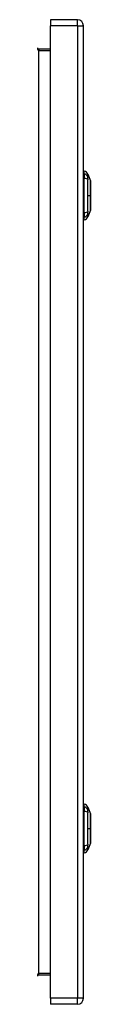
# Model space of a CAD drawing. Header units: inches. Extents: x 17 to 163, y 13 to 105.
# Tile 3 of 9: x 63.31 to 64.6, y 47.61 to 71.41. Entities that reach past the tile are written whole.
import ezdxf

# ---------------------------------------------------------------- set-up
doc = ezdxf.new("R2010")
doc.units = ezdxf.units.IN
doc.header["$MEASUREMENT"] = 0
doc.layers.add('Visible Edges(ANSI)', color=7, linetype='Continuous', lineweight=25)
doc.layers.add('Visible Tangent Edges(ANSI)', color=7, linetype='Continuous', lineweight=25)

msp = doc.modelspace()

# ---------------------------------------------------------------- linework, layer by layer
at = {"layer": 'Visible Edges(ANSI)'}
for p, q in [((64.28, 71.409), (63.626, 71.409)), ((63.626, 71.409), (63.626, 71.263)), ((63.626, 47.752), (63.626, 71.263)), ((64.426, 47.752), (64.426, 71.263)), ((63.626, 70.695), (63.345, 70.695)), ((64.442, 67.682), (64.442, 67.75)), ((64.442, 67.682), (64.442, 67.571)), ((64.534, 67.676), (64.596, 67.516)), ((64.442, 66.748), (64.442, 67.571)), ((64.442, 66.748), (64.442, 66.637)), ((64.596, 66.802), (64.534, 66.643)), ((64.442, 66.569), (64.442, 66.637)), ((64.442, 52.379), (64.442, 52.447)), ((64.442, 52.379), (64.442, 52.268)), ((64.534, 52.373), (64.596, 52.213)), ((64.442, 51.445), (64.442, 52.268)), ((64.442, 51.445), (64.442, 51.334)), ((64.596, 51.499), (64.534, 51.34)), ((64.442, 51.266), (64.442, 51.334)), ((63.345, 48.321), (63.626, 48.321)), ((63.626, 47.752), (63.626, 47.606)), ((64.28, 47.606), (63.626, 47.606))]:
    msp.add_line(p, q, dxfattribs=at)
at = {"layer": 'Visible Edges(ANSI)', "flags": 128}
for points in [[(64.597, 66.804), (64.597, 66.805), (64.597, 66.806), (64.597, 66.808), (64.597, 66.811), (64.597, 66.815), (64.597, 66.819), (64.597, 66.825), (64.597, 66.831), (64.597, 66.838), (64.597, 66.846), (64.597, 66.855), (64.597, 66.864), (64.597, 66.874), (64.597, 66.885), (64.597, 66.896), (64.597, 66.908), (64.597, 66.921), (64.597, 66.934), (64.597, 66.947), (64.597, 66.962), (64.597, 66.976), (64.597, 66.992), (64.597, 67.007), (64.597, 67.023), (64.597, 67.039), (64.597, 67.056), (64.597, 67.073), (64.597, 67.09), (64.597, 67.107), (64.597, 67.124), (64.597, 67.142), (64.597, 67.159), (64.597, 67.176), (64.597, 67.194), (64.597, 67.211), (64.597, 67.228), (64.597, 67.245), (64.597, 67.262), (64.597, 67.279), (64.597, 67.295), (64.597, 67.311), (64.597, 67.327), (64.597, 67.342), (64.597, 67.357), (64.597, 67.371), (64.597, 67.385), (64.597, 67.398), (64.597, 67.411), (64.597, 67.423), (64.597, 67.434), (64.597, 67.445), (64.597, 67.455), (64.597, 67.464), (64.597, 67.472), (64.597, 67.48), (64.597, 67.487), (64.597, 67.494), (64.597, 67.499), (64.597, 67.504), (64.597, 67.508), (64.597, 67.511), (64.597, 67.513), (64.597, 67.514), (64.597, 67.514)], [(64.597, 51.501), (64.597, 51.502), (64.597, 51.503), (64.597, 51.505), (64.597, 51.508), (64.597, 51.512), (64.597, 51.516), (64.597, 51.522), (64.597, 51.528), (64.597, 51.535), (64.597, 51.543), (64.597, 51.552), (64.597, 51.561), (64.597, 51.571), (64.597, 51.582), (64.597, 51.593), (64.597, 51.605), (64.597, 51.618), (64.597, 51.631), (64.597, 51.644), (64.597, 51.659), (64.597, 51.673), (64.597, 51.689), (64.597, 51.704), (64.597, 51.72), (64.597, 51.736), (64.597, 51.753), (64.597, 51.77), (64.597, 51.787), (64.597, 51.804), (64.597, 51.821), (64.597, 51.839), (64.597, 51.856), (64.597, 51.873), (64.597, 51.891), (64.597, 51.908), (64.597, 51.925), (64.597, 51.942), (64.597, 51.959), (64.597, 51.976), (64.597, 51.992), (64.597, 52.008), (64.597, 52.024), (64.597, 52.039), (64.597, 52.054), (64.597, 52.068), (64.597, 52.082), (64.597, 52.095), (64.597, 52.108), (64.597, 52.12), (64.597, 52.131), (64.597, 52.142), (64.597, 52.152), (64.597, 52.161), (64.597, 52.169), (64.597, 52.177), (64.597, 52.184), (64.597, 52.191), (64.597, 52.196), (64.597, 52.201), (64.597, 52.205), (64.597, 52.208), (64.597, 52.21), (64.597, 52.211), (64.597, 52.211)]]:
    msp.add_lwpolyline(points, dxfattribs=at)
at = {"layer": 'Visible Edges(ANSI)'}
for centre, radius, start, end in [((64.28, 71.263), 0.146, 0, 90), ((63.345, 70.726), 0.031, 180, 270), ((64.45, 67.691), 0.0394, 101.537, 126.8699), ((64.424, 67.633), 0.118, 21.2505, 81.3991), ((64.592, 67.514), 0.00492, 0.2088, 21.2505), ((64.592, 66.804), 0.00492, 338.7495, 359.7912), ((64.45, 66.628), 0.0394, 233.1301, 258.463), ((64.424, 66.686), 0.118, 278.6009, 338.7495), ((64.45, 52.388), 0.0394, 101.537, 126.8699), ((64.424, 52.33), 0.118, 21.2505, 81.3991), ((64.592, 52.211), 0.00492, 0.2088, 21.2505), ((64.592, 51.501), 0.00492, 338.7495, 359.7912), ((64.45, 51.325), 0.0394, 233.1301, 258.463), ((64.424, 51.383), 0.118, 278.6009, 338.7495), ((63.345, 48.29), 0.031, 90, 180), ((64.28, 47.752), 0.146, 270, 0)]:
    msp.add_arc(centre, radius, start, end, dxfattribs=at)
at = {"layer": 'Visible Tangent Edges(ANSI)'}
for p, q in [((64.28, 71.263), (64.28, 71.409)), ((64.28, 71.263), (63.626, 71.263)), ((64.28, 71.263), (64.426, 71.263)), ((64.28, 71.263), (64.28, 47.752)), ((63.345, 70.695), (63.345, 70.664)), ((63.345, 70.664), (63.626, 70.664)), ((63.345, 48.352), (63.345, 70.664)), ((64.534, 67.159), (64.596, 67.159)), ((64.597, 67.159), (64.596, 67.159)), ((64.534, 51.856), (64.596, 51.856)), ((64.597, 51.856), (64.596, 51.856)), ((63.626, 48.352), (63.345, 48.352)), ((63.345, 48.321), (63.345, 48.352)), ((64.28, 47.752), (63.626, 47.752)), ((64.426, 47.752), (64.28, 47.752)), ((64.28, 47.606), (64.28, 47.752))]:
    msp.add_line(p, q, dxfattribs=at)
at = {"layer": 'Visible Tangent Edges(ANSI)', "flags": 128}
for points in [[(64.536, 67.599), (64.535, 67.607), (64.535, 67.613), (64.535, 67.618), (64.535, 67.623), (64.535, 67.628), (64.535, 67.633), (64.535, 67.638), (64.535, 67.642), (64.535, 67.646), (64.535, 67.65), (64.535, 67.653), (64.535, 67.657), (64.535, 67.66), (64.535, 67.662), (64.534, 67.665), (64.534, 67.667), (64.534, 67.669), (64.534, 67.671), (64.534, 67.672), (64.534, 67.674), (64.534, 67.675), (64.534, 67.675), (64.534, 67.676), (64.534, 67.676)], [(64.534, 67.159), (64.534, 67.176), (64.534, 67.192), (64.534, 67.209), (64.534, 67.225), (64.534, 67.242), (64.534, 67.258), (64.534, 67.275), (64.534, 67.291), (64.534, 67.307), (64.535, 67.324), (64.535, 67.34), (64.535, 67.356), (64.535, 67.372), (64.535, 67.388), (64.535, 67.404), (64.535, 67.42), (64.535, 67.436), (64.535, 67.452), (64.535, 67.468), (64.535, 67.483), (64.535, 67.499), (64.535, 67.514), (64.535, 67.53), (64.536, 67.548)], [(64.536, 67.548), (64.536, 67.551), (64.536, 67.553), (64.536, 67.556), (64.535, 67.559), (64.535, 67.561), (64.535, 67.564), (64.535, 67.566), (64.535, 67.569), (64.535, 67.571), (64.535, 67.574), (64.535, 67.576), (64.535, 67.578), (64.535, 67.58), (64.535, 67.582), (64.535, 67.584), (64.535, 67.586), (64.535, 67.588), (64.535, 67.59), (64.535, 67.592), (64.535, 67.593), (64.536, 67.595), (64.536, 67.596), (64.536, 67.598), (64.536, 67.599)], [(64.596, 67.516), (64.596, 67.516), (64.596, 67.516), (64.596, 67.515), (64.596, 67.514), (64.596, 67.512), (64.596, 67.511), (64.596, 67.509), (64.596, 67.507), (64.596, 67.504), (64.596, 67.501), (64.596, 67.498), (64.596, 67.495), (64.596, 67.491), (64.596, 67.487), (64.596, 67.483), (64.596, 67.479), (64.596, 67.474), (64.596, 67.469), (64.596, 67.464), (64.596, 67.458), (64.596, 67.452), (64.597, 67.447), (64.597, 67.44), (64.597, 67.434)], [(64.597, 67.387), (64.597, 67.379), (64.597, 67.371), (64.596, 67.362), (64.596, 67.354), (64.596, 67.345), (64.596, 67.336), (64.596, 67.327), (64.596, 67.318), (64.596, 67.309), (64.596, 67.299), (64.596, 67.29), (64.596, 67.28), (64.596, 67.271), (64.596, 67.261), (64.596, 67.251), (64.596, 67.241), (64.596, 67.231), (64.596, 67.221), (64.596, 67.21), (64.596, 67.2), (64.596, 67.19), (64.596, 67.18), (64.596, 67.17), (64.596, 67.159)], [(64.597, 67.434), (64.597, 67.432), (64.597, 67.43), (64.597, 67.429), (64.597, 67.427), (64.597, 67.425), (64.597, 67.423), (64.597, 67.421), (64.597, 67.419), (64.597, 67.417), (64.597, 67.415), (64.597, 67.413), (64.597, 67.411), (64.597, 67.41), (64.597, 67.408), (64.597, 67.406), (64.597, 67.404), (64.597, 67.401), (64.597, 67.399), (64.597, 67.397), (64.597, 67.395), (64.597, 67.393), (64.597, 67.391), (64.597, 67.389), (64.597, 67.387)], [(64.536, 66.771), (64.535, 66.789), (64.535, 66.804), (64.535, 66.82), (64.535, 66.835), (64.535, 66.851), (64.535, 66.867), (64.535, 66.882), (64.535, 66.898), (64.535, 66.914), (64.535, 66.93), (64.535, 66.946), (64.535, 66.963), (64.535, 66.979), (64.535, 66.995), (64.534, 67.011), (64.534, 67.028), (64.534, 67.044), (64.534, 67.06), (64.534, 67.077), (64.534, 67.093), (64.534, 67.11), (64.534, 67.126), (64.534, 67.143), (64.534, 67.159)], [(64.596, 67.159), (64.596, 67.149), (64.596, 67.139), (64.596, 67.128), (64.596, 67.118), (64.596, 67.108), (64.596, 67.098), (64.596, 67.088), (64.596, 67.078), (64.596, 67.068), (64.596, 67.058), (64.596, 67.048), (64.596, 67.038), (64.596, 67.029), (64.596, 67.019), (64.596, 67.01), (64.596, 67), (64.596, 66.991), (64.596, 66.982), (64.596, 66.973), (64.596, 66.965), (64.596, 66.956), (64.597, 66.948), (64.597, 66.94), (64.597, 66.932)], [(64.597, 66.932), (64.597, 66.93), (64.597, 66.927), (64.597, 66.925), (64.597, 66.923), (64.597, 66.921), (64.597, 66.919), (64.597, 66.917), (64.597, 66.915), (64.597, 66.913), (64.597, 66.911), (64.597, 66.909), (64.597, 66.907), (64.597, 66.905), (64.597, 66.903), (64.597, 66.901), (64.597, 66.899), (64.597, 66.897), (64.597, 66.896), (64.597, 66.894), (64.597, 66.892), (64.597, 66.89), (64.597, 66.888), (64.597, 66.886), (64.597, 66.885)], [(64.534, 66.643), (64.534, 66.643), (64.534, 66.643), (64.534, 66.644), (64.534, 66.645), (64.534, 66.646), (64.534, 66.648), (64.534, 66.649), (64.534, 66.651), (64.534, 66.654), (64.535, 66.656), (64.535, 66.659), (64.535, 66.662), (64.535, 66.665), (64.535, 66.669), (64.535, 66.673), (64.535, 66.677), (64.535, 66.681), (64.535, 66.685), (64.535, 66.69), (64.535, 66.695), (64.535, 66.7), (64.535, 66.706), (64.535, 66.711), (64.536, 66.719)], [(64.535, 66.741), (64.535, 66.742), (64.535, 66.743), (64.535, 66.744), (64.535, 66.745), (64.535, 66.746), (64.535, 66.747), (64.535, 66.749), (64.535, 66.75), (64.535, 66.751), (64.535, 66.752), (64.535, 66.753), (64.535, 66.755), (64.535, 66.756), (64.535, 66.757), (64.535, 66.758), (64.535, 66.76), (64.536, 66.761), (64.536, 66.762), (64.536, 66.764), (64.536, 66.765), (64.536, 66.767), (64.536, 66.768), (64.536, 66.769), (64.536, 66.771)], [(64.536, 66.719), (64.536, 66.72), (64.536, 66.721), (64.536, 66.721), (64.536, 66.722), (64.536, 66.723), (64.536, 66.724), (64.536, 66.724), (64.535, 66.725), (64.535, 66.726), (64.535, 66.727), (64.535, 66.728), (64.535, 66.729), (64.535, 66.73), (64.535, 66.73), (64.535, 66.731), (64.535, 66.732), (64.535, 66.733), (64.535, 66.734), (64.535, 66.735), (64.535, 66.736), (64.535, 66.737), (64.535, 66.738), (64.535, 66.739), (64.535, 66.741)], [(64.597, 66.885), (64.597, 66.878), (64.597, 66.872), (64.596, 66.866), (64.596, 66.86), (64.596, 66.855), (64.596, 66.85), (64.596, 66.845), (64.596, 66.84), (64.596, 66.835), (64.596, 66.831), (64.596, 66.827), (64.596, 66.824), (64.596, 66.82), (64.596, 66.817), (64.596, 66.814), (64.596, 66.812), (64.596, 66.81), (64.596, 66.808), (64.596, 66.806), (64.596, 66.805), (64.596, 66.804), (64.596, 66.803), (64.596, 66.803), (64.596, 66.802)], [(64.536, 52.296), (64.535, 52.304), (64.535, 52.31), (64.535, 52.315), (64.535, 52.32), (64.535, 52.325), (64.535, 52.33), (64.535, 52.335), (64.535, 52.339), (64.535, 52.343), (64.535, 52.347), (64.535, 52.35), (64.535, 52.354), (64.535, 52.357), (64.535, 52.359), (64.534, 52.362), (64.534, 52.364), (64.534, 52.366), (64.534, 52.368), (64.534, 52.369), (64.534, 52.371), (64.534, 52.372), (64.534, 52.372), (64.534, 52.373), (64.534, 52.373)], [(64.534, 51.856), (64.534, 51.873), (64.534, 51.889), (64.534, 51.906), (64.534, 51.922), (64.534, 51.939), (64.534, 51.955), (64.534, 51.972), (64.534, 51.988), (64.534, 52.004), (64.535, 52.021), (64.535, 52.037), (64.535, 52.053), (64.535, 52.069), (64.535, 52.085), (64.535, 52.101), (64.535, 52.117), (64.535, 52.133), (64.535, 52.149), (64.535, 52.165), (64.535, 52.18), (64.535, 52.196), (64.535, 52.211), (64.535, 52.227), (64.536, 52.245)], [(64.536, 52.245), (64.536, 52.248), (64.536, 52.25), (64.536, 52.253), (64.535, 52.256), (64.535, 52.258), (64.535, 52.261), (64.535, 52.263), (64.535, 52.266), (64.535, 52.268), (64.535, 52.271), (64.535, 52.273), (64.535, 52.275), (64.535, 52.277), (64.535, 52.279), (64.535, 52.281), (64.535, 52.283), (64.535, 52.285), (64.535, 52.287), (64.535, 52.289), (64.535, 52.29), (64.536, 52.292), (64.536, 52.293), (64.536, 52.295), (64.536, 52.296)], [(64.596, 52.213), (64.596, 52.213), (64.596, 52.213), (64.596, 52.212), (64.596, 52.211), (64.596, 52.209), (64.596, 52.208), (64.596, 52.206), (64.596, 52.204), (64.596, 52.201), (64.596, 52.198), (64.596, 52.195), (64.596, 52.192), (64.596, 52.188), (64.596, 52.184), (64.596, 52.18), (64.596, 52.176), (64.596, 52.171), (64.596, 52.166), (64.596, 52.161), (64.596, 52.155), (64.596, 52.149), (64.597, 52.144), (64.597, 52.137), (64.597, 52.131)], [(64.597, 52.131), (64.597, 52.129), (64.597, 52.127), (64.597, 52.126), (64.597, 52.124), (64.597, 52.122), (64.597, 52.12), (64.597, 52.118), (64.597, 52.116), (64.597, 52.114), (64.597, 52.112), (64.597, 52.11), (64.597, 52.108), (64.597, 52.107), (64.597, 52.105), (64.597, 52.103), (64.597, 52.101), (64.597, 52.098), (64.597, 52.096), (64.597, 52.094), (64.597, 52.092), (64.597, 52.09), (64.597, 52.088), (64.597, 52.086), (64.597, 52.084)], [(64.597, 52.084), (64.597, 52.076), (64.597, 52.068), (64.596, 52.059), (64.596, 52.051), (64.596, 52.042), (64.596, 52.033), (64.596, 52.024), (64.596, 52.015), (64.596, 52.006), (64.596, 51.996), (64.596, 51.987), (64.596, 51.977), (64.596, 51.968), (64.596, 51.958), (64.596, 51.948), (64.596, 51.938), (64.596, 51.928), (64.596, 51.918), (64.596, 51.907), (64.596, 51.897), (64.596, 51.887), (64.596, 51.877), (64.596, 51.867), (64.596, 51.856)], [(64.536, 51.468), (64.535, 51.486), (64.535, 51.501), (64.535, 51.517), (64.535, 51.532), (64.535, 51.548), (64.535, 51.564), (64.535, 51.579), (64.535, 51.595), (64.535, 51.611), (64.535, 51.627), (64.535, 51.643), (64.535, 51.66), (64.535, 51.676), (64.535, 51.692), (64.534, 51.708), (64.534, 51.725), (64.534, 51.741), (64.534, 51.757), (64.534, 51.774), (64.534, 51.79), (64.534, 51.807), (64.534, 51.823), (64.534, 51.84), (64.534, 51.856)], [(64.596, 51.856), (64.596, 51.846), (64.596, 51.836), (64.596, 51.825), (64.596, 51.815), (64.596, 51.805), (64.596, 51.795), (64.596, 51.785), (64.596, 51.775), (64.596, 51.765), (64.596, 51.755), (64.596, 51.745), (64.596, 51.735), (64.596, 51.726), (64.596, 51.716), (64.596, 51.707), (64.596, 51.697), (64.596, 51.688), (64.596, 51.679), (64.596, 51.67), (64.596, 51.662), (64.596, 51.653), (64.597, 51.645), (64.597, 51.637), (64.597, 51.629)], [(64.534, 51.34), (64.534, 51.34), (64.534, 51.34), (64.534, 51.341), (64.534, 51.342), (64.534, 51.343), (64.534, 51.345), (64.534, 51.346), (64.534, 51.348), (64.534, 51.351), (64.535, 51.353), (64.535, 51.356), (64.535, 51.359), (64.535, 51.362), (64.535, 51.366), (64.535, 51.37), (64.535, 51.374), (64.535, 51.378), (64.535, 51.382), (64.535, 51.387), (64.535, 51.392), (64.535, 51.397), (64.535, 51.403), (64.535, 51.408), (64.536, 51.416)], [(64.535, 51.438), (64.535, 51.439), (64.535, 51.44), (64.535, 51.441), (64.535, 51.442), (64.535, 51.443), (64.535, 51.444), (64.535, 51.446), (64.535, 51.447), (64.535, 51.448), (64.535, 51.449), (64.535, 51.45), (64.535, 51.452), (64.535, 51.453), (64.535, 51.454), (64.535, 51.455), (64.535, 51.457), (64.536, 51.458), (64.536, 51.459), (64.536, 51.461), (64.536, 51.462), (64.536, 51.464), (64.536, 51.465), (64.536, 51.466), (64.536, 51.468)], [(64.536, 51.416), (64.536, 51.417), (64.536, 51.418), (64.536, 51.418), (64.536, 51.419), (64.536, 51.42), (64.536, 51.421), (64.536, 51.421), (64.535, 51.422), (64.535, 51.423), (64.535, 51.424), (64.535, 51.425), (64.535, 51.426), (64.535, 51.427), (64.535, 51.427), (64.535, 51.428), (64.535, 51.429), (64.535, 51.43), (64.535, 51.431), (64.535, 51.432), (64.535, 51.433), (64.535, 51.434), (64.535, 51.435), (64.535, 51.436), (64.535, 51.438)], [(64.597, 51.582), (64.597, 51.575), (64.597, 51.569), (64.596, 51.563), (64.596, 51.557), (64.596, 51.552), (64.596, 51.547), (64.596, 51.542), (64.596, 51.537), (64.596, 51.532), (64.596, 51.528), (64.596, 51.524), (64.596, 51.521), (64.596, 51.517), (64.596, 51.514), (64.596, 51.511), (64.596, 51.509), (64.596, 51.507), (64.596, 51.505), (64.596, 51.503), (64.596, 51.502), (64.596, 51.501), (64.596, 51.5), (64.596, 51.5), (64.596, 51.499)], [(64.597, 51.629), (64.597, 51.627), (64.597, 51.624), (64.597, 51.622), (64.597, 51.62), (64.597, 51.618), (64.597, 51.616), (64.597, 51.614), (64.597, 51.612), (64.597, 51.61), (64.597, 51.608), (64.597, 51.606), (64.597, 51.604), (64.597, 51.602), (64.597, 51.6), (64.597, 51.598), (64.597, 51.596), (64.597, 51.594), (64.597, 51.593), (64.597, 51.591), (64.597, 51.589), (64.597, 51.587), (64.597, 51.585), (64.597, 51.583), (64.597, 51.582)]]:
    msp.add_lwpolyline(points, dxfattribs=at)
at = {"layer": 'Visible Tangent Edges(ANSI)'}
for centre, major_axis, ratio, start_param, end_param in [((63.345, 70.726), (0, -0.062), 0.5, 4.712389, 6.283185), ((64.422, 67.572), (0.117, -0.016), 0.948273, 0.391156, 1.528426), ((64.422, 67.534), (0.118, 0.005), 0.314585, 0.249322, 1.386592), ((64.422, 66.785), (0.118, -0.005), 0.314585, 4.896593, 6.033863), ((64.422, 66.747), (0.117, 0.016), 0.948273, 4.754759, 5.892029), ((64.422, 52.269), (0.117, -0.016), 0.948273, 0.391156, 1.528426), ((64.422, 52.231), (0.118, 0.005), 0.314585, 0.249322, 1.386592), ((64.422, 51.482), (0.118, -0.005), 0.314585, 4.896593, 6.033863), ((64.422, 51.444), (0.117, 0.016), 0.948273, 4.754759, 5.892029), ((63.345, 48.29), (0, 0.062), 0.5, 0, 1.570796)]:
    msp.add_ellipse(centre, major_axis=major_axis, ratio=ratio, start_param=start_param, end_param=end_param, dxfattribs=at)

doc.saveas('drawing.dxf')
